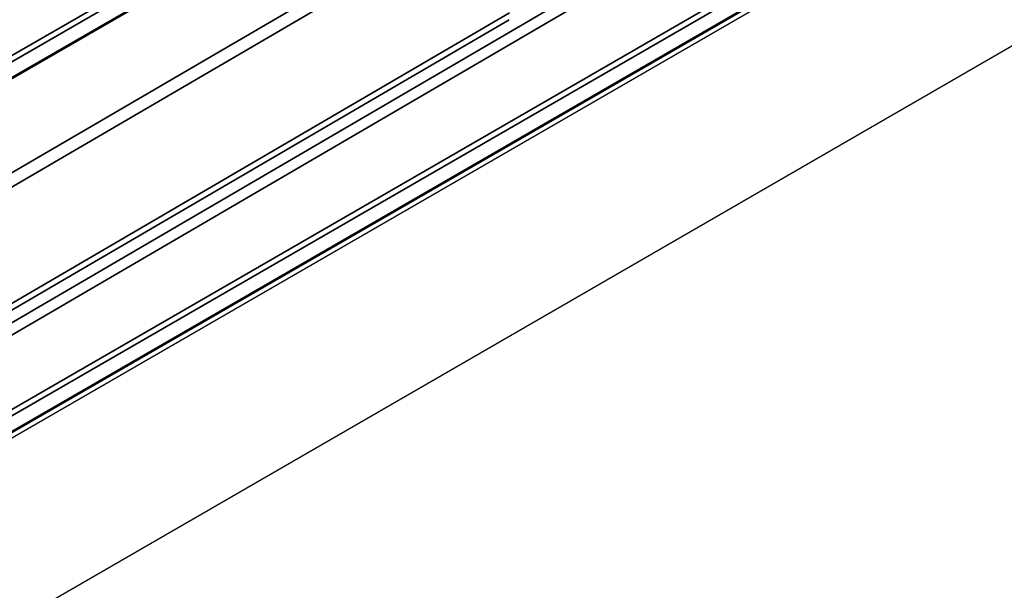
# Model space of a CAD drawing. Header units: millimetres. Extents: x 100 to 2070, y 30 to 1455.
# Tile 19 of 83: x 791 to 855, y 128 to 166. Entities that reach past the tile are written whole.
import ezdxf

# ---------------------------------------------------------------- set-up
doc = ezdxf.new("R2010")
doc.units = ezdxf.units.MM
doc.header["$LTSCALE"] = 5
doc.layers.add('_Sichtbarkanten', color=7, linetype='Continuous', lineweight=25)
doc.layers.add('Sichtbar schmal (ISO)', color=7, linetype='Continuous', lineweight=35)

msp = doc.modelspace()

# ---------------------------------------------------------------- linework, layer by layer
at = {"layer": '_Sichtbarkanten'}
for p, q in [((680.027, 99.525), (1066.814, 322.837)), ((679.872, 97.918), (1066.866, 321.349)), ((1066.872, 298.287), (679.866, 74.849)), ((680.027, 74.622), (1066.814, 297.933)), ((662.385, 52.331), (1084.457, 296.015))]:
    msp.add_line(p, q, dxfattribs=at)
at = {"layer": 'Sichtbar schmal (ISO)'}
for p, q in [((1066.924, 322.495), (679.918, 99.057)), ((680.012, 99.516), (1066.75, 322.799)), ((679.924, 98.033), (1066.918, 321.464)), ((679.75, 76.299), (1066.744, 299.73)), ((1066.918, 299.425), (679.924, 75.994)), ((679.918, 74.963), (1066.924, 298.401)), ((679.29, 81.005), (837.587, 173.377)), ((837.935, 172.768), (679.29, 80.194)), ((818.337, 171.914), (767.447, 142.224)), ((818.337, 170.982), (767.447, 141.292)), ((761.098, 129.569), (822.932, 165.644)), ((761.121, 130.021), (822.955, 166.097))]:
    msp.add_line(p, q, dxfattribs=at)

doc.saveas('drawing.dxf')
